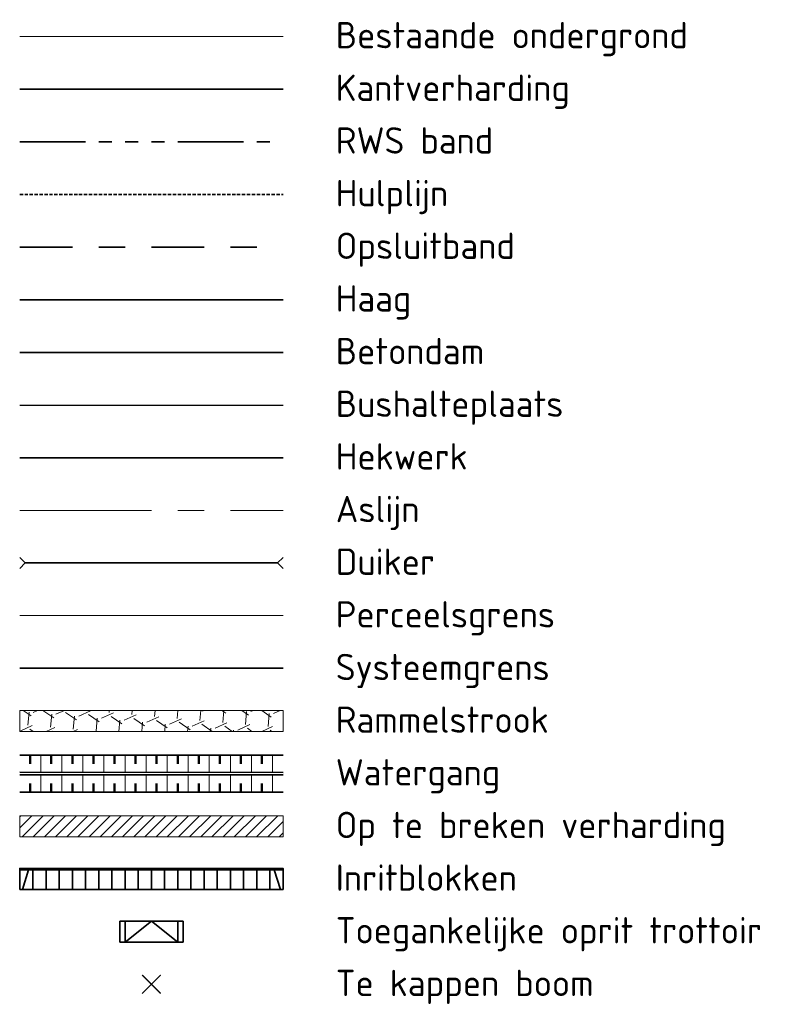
# Model space of a CAD drawing. Header units: metres. Extents: x 228628 to 230733, y 593242 to 595543.
# Tile 1 of 71: x 228628 to 228774, y 593242 to 593429. Entities that reach past the tile are written whole.
import ezdxf

# ---------------------------------------------------------------- set-up
doc = ezdxf.new("R2010")
doc.units = ezdxf.units.M
for name, pattern in [('AM-AS', [16, 10, -2, 2, -2]), ('DASHED2', [0.375, 0.25, -0.125]), ('VH-OPSLUITBAND', [10, 4, -2, 2, -2]), ('VH-RWSBAND', [24, 10, -2, 2, -2, 2, -2, 2, -2])]:
    doc.linetypes.add(name, pattern=pattern)
for name, color, linetype, lineweight in [('B-WE-KG-GRENS_PERCEEL-GV', 150, 'Continuous', 18), ('B-WE-VH-KANTVERHARDING-G', 60, 'Continuous', 18), ('N-WE-AM-AS-G', 10, 'AM-AS', 18), ('N-WE-BC-BETONVORM-G', 50, 'Continuous', 25), ('N-WE-GR-HAAG-G', 90, 'GR-HAAG1', 35), ('N-WE-GW-BERM-G', 90, 'Continuous', 35), ('N-WE-GW-TALUDARCERING_KORT-G', 90, 'Continuous', 50), ('N-WE-GW-TALUDARCERING_LANG-G', 90, 'Continuous', 18), ('N-WE-IE-TERREINAFSCHEIDING_KUNSTMATIG_RASTERHEKWERK-G', 20, 'IE-TERREINAFSCHEIDING-KUNSTMATIG-OPEN', 35), ('N-WE-KG-WERKGRENS-G', 7, 'XX-WERKGRENS', 35), ('N-WE-VH-KANTOPSLUITING_OPSLUITBAND-G', 150, 'VH-OPSLUITBAND', 35), ('N-WE-VH-KANTOPSLUITING_TROTTOIRBAND_RWS-G', 210, 'VH-RWSBAND', 35), ('N-WE-VH-KANTVERHARDING-G', 210, 'Continuous', 35), ('N-WE-VH-VERHARDING_BASALTONVERHARDING-A-200', 252, 'Continuous', 18), ('N-WE-VH-VERHARDING_BETON-G', 40, 'Continuous', 35), ('N-WE-WH-DUIKER-G', 150, 'Continuous', 35), ('V-WE-GR-BOOM-fase1-G', 90, 'CONTINUOUS-V', 35), ('V-WE-VH-KANTVERHARDING-O', 60, 'Continuous', 18), ('V-WE-VH-VERHARDING_ASFALT-A-200', 252, 'Continuous', 18), ('X-XX-AL-T25', 7, 'Continuous', 25), ('X-XX-AL-TEKENBLAD_DEELKADER-G', 7, 'Continuous', 18)]:
    doc.layers.add(name, color=color, linetype=linetype, lineweight=lineweight)
doc.layers.add('B-XX-OG-LUCHTFOTO_2017_HD-G', color=7, linetype='Continuous')
doc.styles.add('NLCS-ISO-M100-T25', font='NLCS-ISO.ttf', dxfattribs={"height": 0.25})
doc.linetypes.add('CONTINUOUS-V', pattern='A,3.5,[24,NLCS.SHX,S=0.5,R=0,X=0,Y=0],3.5', length=7)
doc.linetypes.add('GR-HAAG1', pattern='A,6,[176,NLCS.SHX,S=0.125,R=0,X=0,Y=0],-2', length=8)
doc.linetypes.add('IE-TERREINAFSCHEIDING-KUNSTMATIG-OPEN', pattern='A,7,-1.5,[67,NLCS.SHX,S=0.75,R=0,X=0,Y=0],-1.5', length=10)
doc.linetypes.add('XX-WERKGRENS', pattern='A,0,[137,NLCS.shx,S=0.5,R=0,X=0,Y=0],-30', length=30)

# ---------------------------------------------------------------- blocks, each defined once
blk = doc.blocks.new('te verwijderen boom fase 1')
at = {"layer": 'V-WE-GR-BOOM-fase1-G', "color": 1, "linetype": 'Continuous', "true_color": 0xff0000, "const_width": 0.25, "flags": 128}
for points in [[(-1.77, -1.77), (1.77, 1.77)], [(1.77, -1.77), (-1.77, 1.77)]]:
    blk.add_lwpolyline(points, dxfattribs=at)
blk = doc.blocks.new('Inritblok links')
at = {"layer": 'N-WE-VH-VERHARDING_BETON-G', "ltscale": 2, "flags": 128}
blk.add_lwpolyline([(0, 0.8), (0, 0), (0.5, 0), (0.5, 0.8)], close=True, dxfattribs=at)
for points in [[(0.334, 0.05), (0.1, 0.8)], [(0.5, 0.05), (0, 0.05)]]:
    blk.add_lwpolyline(points, dxfattribs=at)
blk = doc.blocks.new('Inritblok midden')
at = {"layer": 'N-WE-VH-VERHARDING_BETON-G', "ltscale": 2, "flags": 128}
blk.add_lwpolyline([(0, 0.8), (0, 0), (0.5, 0), (0.5, 0.8)], close=True, dxfattribs=at)
blk.add_lwpolyline([(0, 0.05), (0.5, 0.05)], dxfattribs=at)
blk = doc.blocks.new('Inritblok rechts')
at = {"layer": 'N-WE-VH-VERHARDING_BETON-G', "ltscale": 2, "flags": 128}
blk.add_lwpolyline([(0.5, 0.8), (0, 0.8), (0, 0), (0.5, 0)], close=True, dxfattribs=at)
for points in [[(0.166, 0.05), (0.4, 0.8)], [(0, 0.05), (0.5, 0.05)]]:
    blk.add_lwpolyline(points, dxfattribs=at)

msp = doc.modelspace()

# ---------------------------------------------------------------- hatches: boundary and pattern name
at = {"layer": 'N-WE-VH-VERHARDING_BASALTONVERHARDING-A-200'}
h = msp.add_hatch(dxfattribs=at)
h.set_pattern_fill('AVH-BASALTON', color=256, scale=2.5, angle=25, pattern_type=2)
h.set_pattern_definition([(25, (0, -40), (2.483685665, 3.5469748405), [2.5, -5]), (145, (0, -40), (-4.313613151, 0.3774474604), [2.5, -5]), (85, (2.2658, -38.9435), (-1.829927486, 3.924422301), [2.5, -5])])
h.paths.add_polyline_path([(228678.01, 593298.02), (228628.01, 593298.02), (228628.01, 593294.02), (228678.01, 593294.02)])
at = {"layer": 'V-WE-VH-VERHARDING_ASFALT-A-200'}
h = msp.add_hatch(dxfattribs=at)
h.set_pattern_fill('AVH-ASFALT_B', color=256, pattern_type=2)
h.set_pattern_definition([(45, (0, -20), (-1.0606601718, 1.0606601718), [])])
h.paths.add_polyline_path([(228678.01, 593278.02), (228628.01, 593278.02), (228628.01, 593274.02), (228678.01, 593274.02)])

# ---------------------------------------------------------------- linework, layer by layer
at = {"layer": 'B-WE-KG-GRENS_PERCEEL-GV', "ltscale": 2.5}
msp.add_lwpolyline([(228628.01, 593316.02), (228678.01, 593316.02)], dxfattribs=at)
at = {"layer": 'B-WE-VH-KANTVERHARDING-G', "color": 253, "ltscale": 2.5}
msp.add_lwpolyline([(228628.01, 593426.02), (228678.01, 593426.02)], dxfattribs=at)
at = {"layer": 'N-WE-AM-AS-G', "ltscale": 2.5}
msp.add_lwpolyline([(228628.01, 593336.02), (228678.01, 593336.02)], dxfattribs=at)
at = {"layer": 'N-WE-BC-BETONVORM-G', "ltscale": 2.5}
msp.add_lwpolyline([(228628.01, 593356.02), (228678.01, 593356.02)], dxfattribs=at)
at = {"layer": 'N-WE-GR-HAAG-G', "ltscale": 2.5}
msp.add_lwpolyline([(228628.01, 593376.02), (228678.01, 593376.02)], dxfattribs=at)
at = {"layer": 'N-WE-GW-BERM-G'}
for points in [[(228678.02, 593289.5), (228628.02, 593289.52)], [(228678.02, 593286.25), (228628.01, 593286.27)], [(228678.02, 593285.77), (228628.01, 593285.77)], [(228678.02, 593282.52), (228628, 593282.52)]]:
    msp.add_lwpolyline(points, dxfattribs=at)
at = {"layer": 'N-WE-GW-TALUDARCERING_KORT-G'}
for p, q in [((228630, 593289.52), (228630, 593287.9)), ((228634, 593289.52), (228634, 593287.9)), ((228638, 593289.52), (228638, 593287.9)), ((228642, 593289.52), (228642, 593287.9)), ((228646, 593289.52), (228646, 593287.9)), ((228650, 593289.52), (228650, 593287.9)), ((228654, 593289.52), (228654, 593287.9)), ((228658, 593289.52), (228658, 593287.9)), ((228662, 593289.52), (228662, 593287.9)), ((228666, 593289.52), (228666, 593287.9)), ((228670, 593289.52), (228670, 593287.9)), ((228674, 593289.52), (228674, 593287.9)), ((228630, 593282.52), (228630, 593284.14)), ((228630.01, 593282.52), (228630.01, 593284.14)), ((228634, 593282.52), (228634, 593284.14)), ((228638, 593282.52), (228638, 593284.14)), ((228642, 593282.52), (228642, 593284.14)), ((228646, 593282.52), (228646, 593284.14)), ((228650, 593282.52), (228650, 593284.14)), ((228654, 593282.52), (228654, 593284.14)), ((228658, 593282.52), (228658, 593284.14)), ((228662, 593282.52), (228662, 593284.14)), ((228666, 593282.52), (228666, 593284.14)), ((228670, 593282.52), (228670, 593284.14)), ((228674, 593282.52), (228674, 593284.14))]:
    msp.add_line(p, q, dxfattribs=at)
msp.add_lwpolyline([(228630.01, 593289.52), (228630.01, 593287.9)], dxfattribs=at)
at = {"layer": 'N-WE-GW-TALUDARCERING_LANG-G'}
for p, q in [((228632, 593289.52), (228632, 593286.27)), ((228636, 593289.52), (228636, 593286.27)), ((228640, 593289.52), (228640, 593286.27)), ((228640, 593289.52), (228640, 593286.27)), ((228644, 593289.52), (228644, 593286.27)), ((228648, 593289.52), (228648, 593286.27)), ((228652, 593289.52), (228652, 593286.27)), ((228656, 593289.52), (228656, 593286.27)), ((228656, 593289.52), (228656, 593286.27)), ((228660, 593289.52), (228660, 593286.27)), ((228664, 593289.52), (228664, 593286.27)), ((228668, 593289.52), (228668, 593286.27)), ((228672, 593289.52), (228672, 593286.27)), ((228672, 593289.52), (228672, 593286.27)), ((228676, 593289.52), (228676, 593286.27)), ((228632, 593282.52), (228632, 593285.77)), ((228636, 593282.52), (228636, 593285.77)), ((228640, 593282.52), (228640, 593285.77)), ((228640, 593282.52), (228640, 593285.77)), ((228644, 593282.52), (228644, 593285.77)), ((228648, 593282.52), (228648, 593285.77)), ((228652, 593282.52), (228652, 593285.77)), ((228656, 593282.52), (228656, 593285.77)), ((228656, 593282.52), (228656, 593285.77)), ((228660, 593282.52), (228660, 593285.77)), ((228664, 593282.52), (228664, 593285.77)), ((228668, 593282.52), (228668, 593285.77)), ((228672, 593282.52), (228672, 593285.77)), ((228672, 593282.52), (228672, 593285.77)), ((228676, 593282.52), (228676, 593285.77))]:
    msp.add_line(p, q, dxfattribs=at)
at = {"layer": 'N-WE-IE-TERREINAFSCHEIDING_KUNSTMATIG_RASTERHEKWERK-G', "ltscale": 2.5, "flags": 128}
msp.add_lwpolyline([(228628.01, 593346.02), (228678.01, 593346.02)], dxfattribs=at)
at = {"layer": 'N-WE-KG-WERKGRENS-G', "ltscale": 0.125, "flags": 128}
msp.add_lwpolyline([(228628.01, 593306.02), (228678.01, 593306.02)], dxfattribs=at)
at = {"layer": 'N-WE-VH-KANTOPSLUITING_OPSLUITBAND-G', "ltscale": 2.5}
msp.add_lwpolyline([(228628.01, 593386.02), (228678.01, 593386.02)], dxfattribs=at)
at = {"layer": 'N-WE-VH-KANTOPSLUITING_TROTTOIRBAND_RWS-G', "ltscale": 1.25, "flags": 128}
msp.add_lwpolyline([(228628.01, 593406.02), (228678.01, 593406.02)], dxfattribs=at)
at = {"layer": 'N-WE-VH-KANTVERHARDING-G', "ltscale": 2.5, "flags": 128}
for points in [[(228628.01, 593416.02), (228678.01, 593416.02)], [(228647.01, 593258.02), (228659.01, 593258.02)], [(228647.01, 593254.02), (228647.01, 593258.02)], [(228648.01, 593254.02), (228648.01, 593258.02)], [(228648.01, 593254.02), (228653.01, 593258.02), (228658.01, 593254.02)], [(228658.01, 593254.02), (228658.01, 593258.02)], [(228659.01, 593254.02), (228659.01, 593258.02)], [(228647.01, 593254.02), (228659.01, 593254.02)]]:
    msp.add_lwpolyline(points, dxfattribs=at)
at = {"layer": 'N-WE-VH-KANTVERHARDING-G', "linetype": 'DASHED2', "ltscale": 2.5, "flags": 128}
msp.add_lwpolyline([(228628.01, 593396.02), (228678.01, 593396.02)], dxfattribs=at)
at = {"layer": 'N-WE-VH-VERHARDING_BETON-G', "flags": 128}
msp.add_lwpolyline([(228628.01, 593366.02), (228678.01, 593366.02)], dxfattribs=at)
at = {"layer": 'N-WE-WH-DUIKER-G', "flags": 128}
for points in [[(228629.07, 593326.02), (228628.01, 593327.08)], [(228676.95, 593326.02), (228678.01, 593327.08)], [(228629.07, 593326.02), (228628.01, 593324.96)], [(228629.07, 593326.02), (228676.95, 593326.02)], [(228676.95, 593326.02), (228678.01, 593324.96)]]:
    msp.add_lwpolyline(points, dxfattribs=at)
at = {"layer": 'V-WE-VH-KANTVERHARDING-O'}
msp.add_lwpolyline([(228678.01, 593278.02), (228628.01, 593278.02), (228628.01, 593274.02), (228678.01, 593274.02)], close=True, dxfattribs=at)
at = {"layer": 'X-XX-AL-TEKENBLAD_DEELKADER-G'}
msp.add_lwpolyline([(228678.01, 593298.02), (228628.01, 593298.02), (228628.01, 593294.02), (228678.01, 593294.02)], close=True, dxfattribs=at)

# ---------------------------------------------------------------- block references
at = {"layer": 'B-XX-OG-LUCHTFOTO_2017_HD-G', "xscale": 5, "yscale": 5, "zscale": 5, "rotation": 180.0000000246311}
for name, p in [('Inritblok rechts', (228630.51, 593268.02)), ('Inritblok midden', (228633.01, 593268.02)), ('Inritblok midden', (228635.51, 593268.02)), ('Inritblok midden', (228638.01, 593268.02)), ('Inritblok midden', (228640.51, 593268.02)), ('Inritblok midden', (228643.01, 593268.02)), ('Inritblok midden', (228645.51, 593268.02)), ('Inritblok midden', (228648.01, 593268.02)), ('Inritblok midden', (228650.51, 593268.02)), ('Inritblok midden', (228653.01, 593268.02)), ('Inritblok midden', (228655.51, 593268.02)), ('Inritblok midden', (228658.01, 593268.02)), ('Inritblok midden', (228660.51, 593268.02)), ('Inritblok midden', (228663.01, 593268.02)), ('Inritblok midden', (228665.51, 593268.02)), ('Inritblok midden', (228668.01, 593268.02)), ('Inritblok midden', (228670.51, 593268.02)), ('Inritblok midden', (228673.01, 593268.02)), ('Inritblok midden', (228675.51, 593268.02)), ('Inritblok links', (228678.01, 593268.02))]:
    msp.add_blockref(name, p, dxfattribs=at)
at = {"layer": 'V-WE-GR-BOOM-fase1-G'}
msp.add_blockref('te verwijderen boom fase 1', (228653.01, 593246.02), dxfattribs=at)

# ---------------------------------------------------------------- texts
at = {"layer": 'X-XX-AL-T25', "char_height": 5, "attachment_point": 1, "style": 'NLCS-ISO-M100-T25'}
for s, insert in [('Bestaande ondergrond', (228688.01, 593428.77)), ('Kantverharding ', (228688.01, 593418.77)), ('RWS band ', (228688.01, 593408.77)), ('Hulplijn', (228688.01, 593398.77)), ('Opsluitband', (228688.01, 593388.77)), ('Haag', (228688.01, 593378.77)), ('Betondam', (228688.01, 593368.77)), ('Bushalteplaats', (228688.01, 593358.77)), ('Hekwerk', (228688.01, 593348.77)), ('Aslijn', (228688.01, 593338.77)), ('Duiker', (228688.01, 593328.77)), ('Perceelsgrens', (228688.01, 593318.77)), ('Systeemgrens', (228688.01, 593308.77)), ('Rammelstrook', (228688.01, 593298.77)), ('Watergang', (228688.01, 593288.77)), ('Op te breken verharding', (228688.01, 593278.77)), ('Inritblokken', (228688.01, 593268.77)), ('Toegankelijke oprit trottoir', (228688.01, 593258.77)), ('Te kappen boom', (228688.01, 593248.77))]:
    msp.add_mtext_dynamic_manual_height_columns(s, width=116.8948, gutter_width=1.25, heights=[9.97], dxfattribs=dict(at, insert=insert))

doc.saveas('drawing.dxf')
